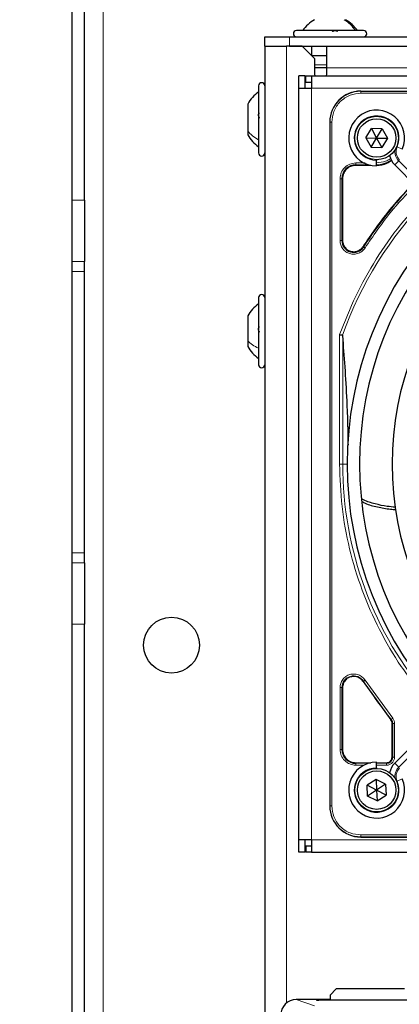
# Paper-space layout 'Blatt3' of a CAD drawing. Header units: millimetres. Extents: x 5 to 418, y 2 to 292.
# Tile 43 of 73: x 63 to 73, y 216 to 242. Entities that reach past the tile are written whole.
import ezdxf

# ---------------------------------------------------------------- set-up
doc = ezdxf.new("R2010")
doc.units = ezdxf.units.MM
doc.layers.add('SLD-0', color=7, linetype='Continuous')
doc.styles.add('SLDTEXTSTYLE0', font='TXT', dxfattribs={"width": 0.605})
doc.dimstyles.new('SLDDIMSTYLE1', dxfattribs={"dimtxt": 3.5, "dimasz": 3.302, "dimexe": 0, "dimexo": 0.0625, "dimgap": 0.875, "dimtad": 1, "dimlfac": 6, "dimrnd": 1e-09, "dimzin": 12, "dimdsep": 46, "dimtxsty": 'SLDTEXTSTYLE0', "dimsah": 1, "dimcen": 0.09, "dimadec": 0, "dimazin": 3, "dimtfac": 1, "dimtofl": 0, "dimtmove": 0, "dimatfit": 3, "dimfxl": 1, "dimfrac": 2, "dimtolj": 1, "dimtzin": 12, "dimarcsym": 0})

# ---------------------------------------------------------------- blocks, each defined once
blk = doc.blocks.new('_D_21')
at = {"layer": 'SLD-0', "color": 7}
for p, q in [((65.173, 248.16), (49.134, 248.16)), ((50.134, 248.16), (50.134, 102.326)), ((64.676, 102.326), (49.134, 102.326))]:
    blk.add_line(p, q, dxfattribs=at)
for points in [[(50.134, 248.16), (49.626, 244.858), (50.642, 244.858)], [(50.134, 102.326), (50.642, 105.628), (49.626, 105.628)]]:
    blk.add_solid(points, dxfattribs=at)
at = {"layer": 'SLD-0', "color": 7, "insert": (45.622, 171.233), "char_height": 3.5, "attachment_point": 1, "rotation": 90, "style": 'SLDTEXTSTYLE0'}
blk.add_mtext('875', dxfattribs=at)

psp = doc.layouts.new('Blatt3')

# ---------------------------------------------------------------- linework, layer by layer
at = {"color": 7, "linetype": 'Continuous', "lineweight": 18}
for p, q in [((65.1732, 248.1598), (65.1732, 102.3264)), ((70.1732, 241.5681), (70.1732, 241.3181)), ((70.0898, 241.3181), (70.0898, 215.6398)), ((71.1732, 240.8181), (70.8398, 240.8181)), ((122.8398, 240.7348), (71.1732, 240.7348)), ((70.7565, 240.1848), (112.5898, 240.1848)), ((70.7565, 240.1848), (70.7565, 220.0181)), ((72.0815, 240.1044), (72.0815, 240.1098)), ((90.4315, 240.1044), (72.0815, 240.1044)), ((72.0815, 240.0546), (72.0815, 240.1044)), ((90.4315, 240.0546), (72.0815, 240.0546)), ((71.2535, 239.2764), (71.2482, 239.2764)), ((71.2535, 239.2764), (71.2535, 220.9264)), ((71.3033, 239.2764), (71.2535, 239.2764)), ((71.3033, 239.2764), (71.3033, 220.9264)), ((73.056, 238.6105), (73.1934, 238.5502)), ((71.9482, 238.1323), (72.2936, 238.1323)), ((71.9482, 238.1323), (71.9482, 238.1173)), ((71.9483, 238.1822), (72.1963, 238.1822)), ((72.9924, 238.1298), (73.0985, 238.2358)), ((73.6837, 237.6506), (73.0985, 238.2358)), ((71.5257, 236.0994), (71.5257, 237.7597)), ((71.5756, 236.0994), (71.5756, 237.7598)), ((71.5906, 237.7598), (71.5756, 237.7598)), ((64.3398, 237.1808), (64.6732, 237.1808)), ((71.5906, 236.0994), (71.5756, 236.0994)), ((72.1418, 235.9381), (72.1544, 235.93)), ((64.6732, 235.5394), (64.3398, 235.5394)), ((64.6732, 235.2682), (64.3398, 235.2682)), ((71.5138, 230.1014), (71.5138, 233.5748)), ((71.5968, 233.546), (71.5968, 230.1014)), ((71.5138, 230.1014), (71.5968, 230.1014)), ((71.5968, 230.1014), (71.7148, 230.1014)), ((64.6732, 227.718), (64.3398, 227.718)), ((64.3398, 227.4467), (64.6732, 227.4467)), ((64.6732, 225.8054), (64.3398, 225.8054)), ((71.5257, 222.4432), (71.5257, 224.1034)), ((71.5756, 222.4431), (71.5756, 224.1034)), ((71.5906, 224.1034), (71.5756, 224.1034)), ((72.1544, 224.2729), (72.1418, 224.2648)), ((72.1965, 224.2997), (72.9385, 223.2784)), ((72.8885, 223.2369), (72.9001, 223.2464)), ((72.9224, 223.1423), (72.9373, 223.1423)), ((72.9373, 223.1423), (72.9373, 222.2348)), ((72.9873, 223.1422), (72.9873, 222.2347)), ((73.0985, 221.967), (73.6837, 222.5522)), ((71.5756, 222.4431), (71.5906, 222.4431)), ((72.9224, 222.2348), (72.9373, 222.2348)), ((71.9482, 222.0856), (71.9482, 222.0706)), ((72.2936, 222.0706), (71.9482, 222.0706)), ((72.1679, 222.0206), (71.9483, 222.0206)), ((72.7732, 222.0706), (72.5065, 222.0706)), ((72.7732, 222.0206), (72.5065, 222.0206)), ((72.7732, 222.0856), (72.7732, 222.0706)), ((72.9924, 222.0731), (73.0985, 221.967)), ((73.056, 221.5924), (73.1934, 221.6526)), ((71.2482, 220.9264), (71.2535, 220.9264)), ((71.2535, 220.9264), (71.3033, 220.9264)), ((72.0815, 220.1482), (90.4315, 220.1482)), ((72.0815, 220.1482), (72.0815, 220.0984)), ((70.7565, 220.0181), (112.5898, 220.0181)), ((72.0815, 220.0984), (90.4315, 220.0984)), ((72.0815, 220.0984), (72.0815, 220.0931)), ((70.3505, 215.7313), (70.8426, 215.5673)), ((70.8898, 215.7126), (70.8898, 215.7202)), ((70.8954, 215.7122), (70.8898, 215.7126)), ((70.9565, 215.7214), (71.2565, 215.7214)), ((70.9565, 215.7115), (70.9565, 215.7214))]:
    psp.add_line(p, q, dxfattribs=at)
at = {"color": 7, "linetype": 'Continuous', "lineweight": 25}
for p, q in [((64.3398, 237.1808), (64.3398, 247.3264)), ((64.6732, 237.1808), (64.6732, 247.3264)), ((69.5065, 241.3181), (69.5065, 241.5681)), ((69.5065, 241.5681), (70.1732, 241.5681)), ((70.1732, 241.5681), (123.8398, 241.5681)), ((72.0888, 241.7348), (70.3565, 241.7348)), ((72.1565, 241.7348), (72.0888, 241.7348)), ((69.5065, 241.3181), (69.5065, 192.9848)), ((69.5065, 241.3181), (70.0898, 241.3181)), ((70.5065, 241.3181), (70.0898, 241.3181)), ((70.1732, 241.3181), (123.8398, 241.3181)), ((70.8398, 240.9848), (70.5065, 241.3181)), ((70.7565, 241.3181), (70.7565, 241.0681)), ((71.1732, 240.7348), (71.1732, 241.3181)), ((70.7565, 241.0681), (71.1732, 241.0681)), ((70.8398, 240.9848), (70.8398, 240.5681)), ((71.1732, 240.7348), (70.8398, 240.7348)), ((71.1732, 240.5681), (71.1732, 240.7348)), ((70.5898, 240.5181), (70.4232, 240.5181)), ((70.4232, 240.1848), (70.4232, 240.5181)), ((70.5898, 240.1848), (70.5898, 240.5181)), ((70.6065, 240.3514), (70.6065, 240.5181)), ((70.6065, 240.5181), (70.7565, 240.5181)), ((70.7565, 240.5181), (70.7565, 240.1848)), ((70.7565, 240.5181), (112.5898, 240.5181)), ((70.8398, 240.5681), (70.8475, 240.5181)), ((71.1655, 240.5181), (71.1732, 240.5681)), ((69.3398, 240.2514), (69.3398, 238.6776)), ((70.4232, 220.0181), (70.4232, 240.1848)), ((70.4232, 240.1848), (70.7565, 240.1848)), ((70.6065, 240.3514), (70.7565, 240.3514)), ((72.0815, 240.1098), (90.4315, 240.1098)), ((69.0482, 239.7639), (69.0482, 239.0426)), ((71.2482, 239.2764), (71.2482, 220.9264)), ((69.0482, 239.0426), (69.0482, 238.9389)), ((72.2179, 238.8573), (72.3673, 239.1043)), ((72.6559, 239.0984), (72.3673, 239.1043)), ((72.3673, 239.1043), (72.5065, 238.8514)), ((72.5065, 238.8514), (72.6559, 239.0984)), ((72.6559, 239.0984), (72.7951, 238.8455)), ((69.3398, 238.6776), (69.3398, 238.4514)), ((72.2179, 238.8573), (72.3571, 238.6044)), ((72.2179, 238.8573), (72.5065, 238.8514)), ((72.3571, 238.6044), (72.5065, 238.8514)), ((72.3571, 238.6044), (72.6457, 238.5985)), ((72.5065, 238.8514), (72.7951, 238.8455)), ((72.5065, 238.8514), (72.6457, 238.5985)), ((72.7951, 238.8455), (72.6457, 238.5985)), ((72.353, 238.1173), (71.9482, 238.1173)), ((72.5065, 238.2681), (72.5065, 238.2514)), ((72.5065, 238.1014), (72.5065, 238.2514)), ((72.9924, 238.1298), (73.5777, 237.5445)), ((71.5906, 237.7598), (71.5906, 236.0994)), ((64.3398, 235.5394), (64.3398, 237.1808)), ((64.6732, 237.1808), (64.6732, 235.5394)), ((64.3398, 235.2682), (64.3398, 235.5394)), ((64.6732, 235.2682), (64.6732, 235.5394)), ((64.3398, 227.718), (64.3398, 235.2682)), ((64.6732, 227.718), (64.6732, 235.2682)), ((69.3398, 234.5681), (69.3398, 233.1081)), ((69.0482, 234.0806), (69.0482, 233.4114)), ((69.0482, 233.4114), (69.0482, 233.2556)), ((69.3398, 233.1081), (69.3398, 232.7681)), ((71.2482, 228.7021), (71.2482, 220.9264)), ((64.3398, 227.4467), (64.3398, 227.718)), ((64.6732, 227.4467), (64.6732, 227.718)), ((64.3398, 225.8054), (64.3398, 227.4467)), ((64.6732, 227.4467), (64.6732, 225.8054)), ((64.3398, 142.1808), (64.3398, 225.8054)), ((64.6732, 142.1808), (64.6732, 225.8054)), ((71.5906, 224.1034), (71.5906, 222.4431)), ((72.1418, 224.2648), (72.8885, 223.2369)), ((72.9224, 222.2348), (72.9224, 223.1423)), ((73.5777, 222.6583), (72.9924, 222.0731)), ((71.9482, 222.0856), (72.353, 222.0856)), ((72.5065, 221.9514), (72.5065, 222.1014)), ((72.5065, 222.0856), (72.7732, 222.0856)), ((72.5065, 221.9514), (72.5065, 221.9348)), ((72.491, 221.6397), (72.2491, 221.4821)), ((72.2646, 221.1939), (72.2491, 221.4821)), ((72.5065, 221.3514), (72.2491, 221.4821)), ((72.7484, 221.509), (72.491, 221.6397)), ((72.491, 221.6397), (72.5065, 221.3514)), ((72.7484, 221.509), (72.5065, 221.3514)), ((72.7484, 221.509), (72.7639, 221.2207)), ((72.5065, 221.3514), (72.2646, 221.1939)), ((72.522, 221.0632), (72.2646, 221.1939)), ((72.5065, 221.3514), (72.522, 221.0632)), ((72.7639, 221.2207), (72.5065, 221.3514)), ((72.522, 221.0632), (72.7639, 221.2207)), ((70.7565, 220.0181), (70.4232, 220.0181)), ((70.4232, 219.6848), (70.4232, 220.0181)), ((70.5898, 219.6848), (70.5898, 220.0181)), ((70.6065, 219.8514), (70.6065, 219.6848)), ((70.7565, 219.8514), (70.6065, 219.8514)), ((70.7565, 220.0181), (70.7565, 219.6848)), ((72.0815, 220.0931), (90.4315, 220.0931)), ((72.0815, 220.0931), (80.5516, 220.0931)), ((70.5898, 219.6848), (70.4232, 219.6848)), ((70.7565, 219.6848), (70.6065, 219.6848)), ((70.7565, 219.6848), (112.5898, 219.6848)), ((71.4232, 216.0181), (71.2565, 215.8514)), ((73.2565, 216.0181), (71.4232, 216.0181)), ((71.2565, 215.7313), (70.3505, 215.7313)), ((70.8946, 215.7122), (70.8943, 215.7123)), ((73.7232, 215.7115), (70.9565, 215.7115)), ((71.2565, 215.8514), (71.2565, 215.7115))]:
    psp.add_line(p, q, dxfattribs=at)
for centre, radius in [((72.5065, 238.8514), 0.5833), ((72.5065, 238.8514), 0.5167), ((67.0065, 225.2431), 0.75), ((72.5065, 221.3514), 0.5833), ((72.5065, 221.3514), 0.5167)]:
    psp.add_circle(centre, radius, dxfattribs=at)
for centre, radius, start, end in [((70.3565, 241.6514), 0.0833, 90, 270), ((72.1565, 241.6514), 0.0833, 270, 90), ((69.4232, 240.2514), 0.0833, 0, 180), ((72.0815, 239.2764), 0.8333, 90, 180), ((72.5065, 238.8514), 0.75, 336.32369, 270), ((69.4232, 238.4514), 0.0833, 180, 360), ((73.346, 238.4833), 0.5, 191.42049, 225), ((71.9482, 237.7598), 0.3725, 90, 180), ((72.4982, 238.8598), 0.7275, 270, 303.67329), ((81.2565, 230.1014), 10.8083, 135.88355, 147.36633), ((81.2565, 230.1014), 9.5417, 136.00085, 223.99915), ((81.2565, 230.1014), 9.2083, 136.03708, 223.96292), ((71.8898, 236.0994), 0.3142, 180, 327.36633), ((81.2565, 230.1014), 8.3333, 136.14599, 223.85401), ((69.4232, 234.5681), 0.0833, 0, 180), ((69.4232, 232.7681), 0.0833, 180, 360), ((72.7732, 223.1423), 0.1642, 0, 39.36295), ((71.9482, 222.4431), 0.3725, 180, 270), ((72.7732, 222.2348), 0.1642, 270, 0), ((72.5065, 221.3514), 0.75, 90, 23.67631), ((73.346, 221.7195), 0.5, 135, 168.57951), ((72.0815, 220.9264), 0.8333, 180, 270)]:
    psp.add_arc(centre, radius, start, end, dxfattribs=at)
at = {"color": 7, "linetype": 'Continuous', "lineweight": 18}
for centre, radius, start, end in [((72.0815, 239.2764), 0.828, 90, 180), ((72.5065, 238.8514), 0.6, 336.32369, 270), ((73.346, 238.4833), 0.3167, 156.32369, 225), ((73.346, 238.4833), 0.35, 170.36291, 225), ((81.2565, 230.1014), 10.2672, 135.92524, 160.30502), ((81.2565, 230.1014), 9.6597, 180, 220.62439), ((71.8898, 224.1034), 0.3142, 32.63367, 180), ((81.2565, 230.1014), 10.8083, 212.63367, 219.36295), ((72.5065, 221.3514), 0.6, 90, 23.67631), ((73.346, 221.7195), 0.35, 135, 189.63709), ((73.346, 221.7195), 0.3167, 135, 203.67631), ((72.0815, 220.9264), 0.828, 180, 270), ((70.8898, 215.6869), 0.0333, 48.34104, 90.00067)]:
    psp.add_arc(centre, radius, start, end, dxfattribs=at)
at = {"color": 7, "linetype": 'Continuous', "lineweight": 25}
for centre, major_axis, ratio, start_param, end_param in [((70.3509, 215.3145), (0.3958, -0.1318), 0.9987209, 1.8927601, 3.462643), ((70.9565, 215.7202), (0.0667, 0), 0.0174551, 1.5707963, 3.1415927), ((70.9565, 215.7126), (0.0667, 0), 0.0174551, 3.4211051, 4.712389)]:
    psp.add_ellipse(centre, major_axis=major_axis, ratio=ratio, start_param=start_param, end_param=end_param, dxfattribs=at)
at = {"color": 7, "linetype": 'Continuous', "lineweight": 18}
psp.add_ellipse((70.9565, 215.7126), major_axis=(0.0667, 0), ratio=0.0174551, start_param=3.1415927, end_param=3.4211051, dxfattribs=at)
at = {"color": 7, "linetype": 'Continuous', "lineweight": 25}
for points, knots in [([(70.844, 242.0264), (70.7822, 241.987), (70.6585, 241.9082), (70.5683, 241.7926), (70.5232, 241.7348)], [0, 0, 0, 0, 0.5, 1, 1, 1, 1]), ([(70.8441, 242.0264), (70.7823, 241.987), (70.6586, 241.9082), (70.5684, 241.7926), (70.5233, 241.7348)], [0, 0, 0, 0, 0.5, 1, 1, 1, 1]), ([(71.9897, 241.7348), (71.9446, 241.7926), (71.8544, 241.9082), (71.7307, 241.987), (71.6689, 242.0264)], [0, 0, 0, 0, 0.5, 1, 1, 1, 1]), ([(71.9898, 241.7348), (71.9447, 241.7926), (71.8545, 241.9082), (71.7308, 241.987), (71.669, 242.0264)], [0, 0, 0, 0, 0.5, 1, 1, 1, 1]), ([(71.3097, 241.7062), (71.3149, 241.7101), (71.3252, 241.7179), (71.3478, 241.7271), (71.3734, 241.7332), (71.3996, 241.7355), (71.4222, 241.7333), (71.438, 241.7272), (71.4463, 241.718), (71.4452, 241.7101), (71.4447, 241.7062)], [0, 0, 0, 0, 0.1252217, 0.2494831, 0.3743256, 0.4990628, 0.6238964, 0.749388, 0.8744406, 1, 1, 1, 1]), ([(69.3398, 240.0848), (69.282, 240.0396), (69.1664, 239.9494), (69.0876, 239.8257), (69.0482, 239.7639)], [0, 0, 0, 0, 0.5, 1, 1, 1, 1]), ([(69.3684, 239.3828), (69.3644, 239.3875), (69.3567, 239.397), (69.3475, 239.4187), (69.3413, 239.4441), (69.3391, 239.4706), (69.3413, 239.4941), (69.3474, 239.5113), (69.3566, 239.5212), (69.3644, 239.5212), (69.3684, 239.5212)], [0, 0, 0, 0, 0.1252207, 0.2494814, 0.3743239, 0.4990613, 0.6238954, 0.7493873, 0.8744403, 1, 1, 1, 1]), ([(69.0482, 238.9389), (69.0876, 238.8771), (69.1664, 238.7534), (69.282, 238.6632), (69.3398, 238.6181)], [0, 0, 0, 0, 0.5, 1, 1, 1, 1]), ([(72.4982, 238.1173), (72.5976, 238.1247), (72.7488, 238.1359), (72.8671, 238.2265), (72.9075, 238.2575)], [0, 0, 0, 0, 0.6579201, 1, 1, 1, 1]), ([(73.4918, 237.6304), (73.2625, 237.3874), (72.7658, 236.8609), (72.3602, 236.2611), (72.1418, 235.9381)], [0, 0, 0, 0, 0.46150588, 1, 1, 1, 1]), ([(69.3398, 234.4014), (69.282, 234.3563), (69.1664, 234.266), (69.0876, 234.1424), (69.0482, 234.0806)], [0, 0, 0, 0, 0.5000001, 1, 1, 1, 1]), ([(69.3684, 233.6427), (69.3644, 233.6463), (69.3567, 233.6534), (69.3475, 233.6726), (69.3413, 233.6967), (69.3391, 233.7234), (69.3413, 233.7488), (69.3474, 233.7692), (69.3566, 233.7829), (69.3644, 233.7857), (69.3684, 233.787)], [0, 0, 0, 0, 0.1252207, 0.2494814, 0.3743239, 0.4990613, 0.6238954, 0.7493873, 0.8744403, 1, 1, 1, 1]), ([(71.5138, 233.5748), (71.5232, 233.5732), (71.5392, 233.5704), (71.5611, 233.5666), (71.5786, 233.5636), (71.5863, 233.5622), (71.5899, 233.5616)], [0, 0, 0, 0, 0.2928137, 0.5029902, 0.7622823, 1, 1, 1, 1]), ([(71.5968, 233.546), (71.5962, 233.5501), (71.5955, 233.5559), (71.5926, 233.5605), (71.5908, 233.5612), (71.5899, 233.5616)], [0, 0, 0, 0, 0.5518909, 0.7844787, 1, 1, 1, 1]), ([(71.7477, 230.6062), (71.745, 230.7808), (71.7387, 231.1937), (71.7103, 231.9108), (71.6635, 232.733), (71.6192, 233.2728), (71.5968, 233.546)], [0, 0, 0, 0, 0.154893, 0.36625, 0.6792339, 1, 1, 1, 1]), ([(69.0482, 233.2556), (69.0876, 233.1938), (69.1664, 233.0701), (69.282, 232.9799), (69.3398, 232.9348)], [0, 0, 0, 0, 0.4999999, 1, 1, 1, 1]), ([(73.0055, 228.9444), (72.9337, 228.9501), (72.7486, 228.9648), (72.4638, 229.0289), (72.2299, 229.0978), (72.119, 229.16), (72.0999, 229.1707)], [0, 0, 0, 0, 0.2229805, 0.5752039, 0.9266147, 1, 1, 1, 1]), ([(72.1129, 229.0966), (72.1416, 229.0807), (72.2647, 229.0121), (72.5299, 228.9516), (72.8041, 228.8951), (72.9716, 228.8846), (73.0165, 228.8818)], [0, 0, 0, 0, 0.1121547, 0.4822146, 0.8612073, 1, 1, 1, 1])]:
    psp.add_open_spline(points, degree=3, knots=knots, dxfattribs=at)
at = {"color": 7, "linetype": 'Continuous', "lineweight": 18}
for points in [[(71.9347, 241.7348), (71.893, 241.7926), (71.8095, 241.9082), (71.6951, 241.987), (71.638, 242.0264)], [(69.3398, 238.8024), (69.282, 238.8361), (69.1664, 238.9037), (69.0876, 238.9963), (69.0482, 239.0426)], [(71.5257, 237.7597), (71.5321, 237.815), (71.5447, 237.9258), (71.6425, 238.0655), (71.7821, 238.1632), (71.8929, 238.1759), (71.9483, 238.1822)], [(71.9482, 238.1323), (71.9482, 238.1333), (71.9482, 238.1354), (71.9482, 238.147), (71.9482, 238.1632), (71.9483, 238.1759), (71.9483, 238.1822)], [(71.5257, 237.7597), (71.532, 237.7597), (71.5447, 237.7597), (71.5609, 237.7597), (71.5725, 237.7597), (71.5746, 237.7597), (71.5756, 237.7598)], [(71.5257, 236.0994), (71.532, 236.0994), (71.5447, 236.0994), (71.5609, 236.0994), (71.5725, 236.0994), (71.5746, 236.0994), (71.5756, 236.0994)], [(69.3398, 233.2118), (69.282, 233.2399), (69.1664, 233.296), (69.0876, 233.373), (69.0482, 233.4114)], [(71.5257, 224.1034), (71.532, 224.1034), (71.5447, 224.1034), (71.5609, 224.1034), (71.5725, 224.1034), (71.5746, 224.1034), (71.5756, 224.1034)], [(72.1965, 224.2997), (72.1912, 224.2963), (72.1805, 224.2895), (72.1669, 224.2808), (72.157, 224.2745), (72.1553, 224.2734), (72.1544, 224.2729)], [(72.9385, 223.2784), (72.9525, 223.2578), (72.9806, 223.2167), (72.9851, 223.167), (72.9873, 223.1422)], [(72.9873, 223.1422), (72.9809, 223.1422), (72.9683, 223.1422), (72.9521, 223.1423), (72.9404, 223.1423), (72.9384, 223.1423), (72.9373, 223.1423)], [(71.9483, 222.0206), (71.8929, 222.027), (71.7821, 222.0397), (71.6425, 222.1374), (71.5447, 222.2771), (71.5321, 222.3878), (71.5257, 222.4432)], [(71.5756, 222.4431), (71.5746, 222.4431), (71.5725, 222.4431), (71.5609, 222.4431), (71.5447, 222.4432), (71.532, 222.4432), (71.5257, 222.4432)], [(72.9873, 222.2347), (72.9809, 222.2347), (72.9683, 222.2347), (72.9521, 222.2347), (72.9404, 222.2347), (72.9384, 222.2347), (72.9373, 222.2348)], [(71.9483, 222.0206), (71.9483, 222.027), (71.9482, 222.0396), (71.9482, 222.0558), (71.9482, 222.0675), (71.9482, 222.0695), (71.9482, 222.0706)], [(72.7732, 222.0206), (72.7732, 222.027), (72.7732, 222.0396), (72.7732, 222.0558), (72.7732, 222.0675), (72.7732, 222.0695), (72.7732, 222.0706)]]:
    psp.add_open_spline(points, degree=3, dxfattribs=at)
for points, knots in [([(72.0815, 240.0546), (71.9836, 240.0442), (71.833, 240.0282), (71.6518, 239.9312), (71.5272, 239.8307), (71.4267, 239.7061), (71.3297, 239.5249), (71.3137, 239.3743), (71.3033, 239.2764)], [0, 0, 0, 0, 0.2394568, 0.3683607, 0.5, 0.6316393, 0.7605432, 1, 1, 1, 1]), ([(72.4982, 238.1822), (72.5826, 238.1922), (72.7126, 238.2076), (72.8381, 238.2669), (72.8774, 238.2994), (72.8815, 238.3029)], [0, 0, 0, 0, 0.6241676, 0.9601677, 1, 1, 1, 1]), ([(73.5377, 237.5845), (73.3093, 237.3424), (72.8159, 236.8192), (72.4129, 236.2233), (72.1965, 235.9031)], [0, 0, 0, 0, 0.4628256, 1, 1, 1, 1]), ([(71.5138, 233.5748), (71.6504, 233.9233), (71.9244, 234.6224), (72.4789, 235.6059), (73.1104, 236.5169), (73.6061, 237.0532), (73.8462, 237.313)], [0, 0, 0, 0, 0.2527194, 0.5069427, 0.7611661, 1, 1, 1, 1]), ([(72.1965, 235.9031), (72.1731, 235.873), (72.125, 235.8111), (72.0195, 235.7524), (71.9024, 235.7291), (71.7859, 235.7442), (71.6796, 235.7943), (71.5936, 235.8771), (71.5363, 235.9834), (71.5292, 236.0614), (71.5257, 236.0994)], [0, 0, 0, 0, 0.1217127, 0.2499999, 0.378287, 0.4999997, 0.6217125, 0.7499999, 0.8782872, 1, 1, 1, 1]), ([(72.1965, 235.9031), (72.1912, 235.9065), (72.1805, 235.9133), (72.1669, 235.922), (72.157, 235.9283), (72.1553, 235.9294), (72.1544, 235.93)], [0, 0, 0, 0, 0.25, 0.5, 0.75, 1, 1, 1, 1]), ([(73.8582, 223.7622), (73.6205, 224.0594), (73.143, 224.6564), (72.5641, 225.6543), (72.0964, 226.7137), (71.7622, 227.8226), (71.5525, 228.9571), (71.5267, 229.7211), (71.5138, 230.1014)], [0, 0, 0, 0, 0.1653003, 0.3320617, 0.5, 0.6679268, 0.834694, 1, 1, 1, 1]), ([(71.5257, 224.1034), (71.5292, 224.1414), (71.5363, 224.2194), (71.5935, 224.3257), (71.6796, 224.4085), (71.7859, 224.4586), (71.9024, 224.4737), (72.0195, 224.4504), (72.125, 224.3917), (72.1731, 224.3298), (72.1965, 224.2997)], [0, 0, 0, 0, 0.1217123, 0.2499997, 0.3782871, 0.4999994, 0.6217118, 0.7499997, 0.8782875, 1, 1, 1, 1]), ([(72.9385, 223.2784), (72.9336, 223.2744), (72.9238, 223.2663), (72.9114, 223.2559), (72.9024, 223.2485), (72.9009, 223.2471), (72.9001, 223.2464)], [0, 0, 0, 0, 0.2500006, 0.5000007, 0.7500004, 1, 1, 1, 1]), ([(72.9873, 222.2347), (72.9844, 222.2078), (72.9799, 222.1662), (72.9533, 222.1163), (72.9256, 222.0823), (72.8916, 222.0546), (72.8417, 222.028), (72.8001, 222.0235), (72.7732, 222.0206)], [0, 0, 0, 0, 0.2394455, 0.36958945, 0.49999988, 0.63014393, 0.7605545, 1, 1, 1, 1]), ([(71.3033, 220.9264), (71.3137, 220.8285), (71.3297, 220.6779), (71.4267, 220.4968), (71.5272, 220.3721), (71.6518, 220.2717), (71.833, 220.1746), (71.9836, 220.1586), (72.0815, 220.1482)], [0, 0, 0, 0, 0.2394568, 0.3683607, 0.5, 0.6316393, 0.7605432, 1, 1, 1, 1])]:
    psp.add_open_spline(points, degree=3, knots=knots, dxfattribs=at)
at = {"color": 7, "linetype": 'Continuous', "lineweight": 25}
for points in [[(71.9482, 238.1173), (71.9013, 238.1119), (71.8076, 238.1012), (71.6894, 238.0185), (71.6067, 237.9003), (71.596, 237.8066), (71.5906, 237.7598)], [(71.5906, 236.0994), (71.5951, 236.0602), (71.6041, 235.9818), (71.6733, 235.8829), (71.7722, 235.8137), (71.8506, 235.8047), (71.8898, 235.8002)], [(71.8898, 235.8002), (71.9148, 235.802), (71.9648, 235.8056), (72.0347, 235.8345), (72.0968, 235.8779), (72.1268, 235.918), (72.1418, 235.9381)], [(71.8898, 224.4026), (71.8506, 224.3981), (71.7722, 224.3891), (71.6733, 224.3199), (71.6041, 224.221), (71.5951, 224.1426), (71.5906, 224.1034)], [(72.1418, 224.2648), (72.1268, 224.2848), (72.0968, 224.325), (72.0347, 224.3683), (71.9648, 224.3972), (71.9148, 224.4008), (71.8898, 224.4026)], [(72.9224, 223.1423), (72.9208, 223.1596), (72.9177, 223.194), (72.8983, 223.2226), (72.8885, 223.2369)], [(71.5906, 222.4431), (71.596, 222.3962), (71.6067, 222.3025), (71.6894, 222.1844), (71.8076, 222.1017), (71.9013, 222.0909), (71.9482, 222.0856)], [(72.7732, 222.0856), (72.7927, 222.0878), (72.8318, 222.0923), (72.8811, 222.1268), (72.9156, 222.1761), (72.9201, 222.2152), (72.9224, 222.2348)]]:
    psp.add_open_spline(points, degree=3, dxfattribs=at)

# ---------------------------------------------------------------- dimensions: what is measured, and where the dimension line sits
at = {"layer": 'SLD-0', "color": 7}
dim = psp.add_linear_dim(base=(50.1338, 102.3264), p1=(65.1732, 248.1598), p2=(64.6757, 102.3264), angle=90, dimstyle='SLDDIMSTYLE1', dxfattribs=at)
dim.commit()
dim.dimension.update_dxf_attribs({"geometry": '_D_21', "text_midpoint": (50.1338, 175.2431), "dimtype": 160})

doc.saveas('drawing.dxf')
